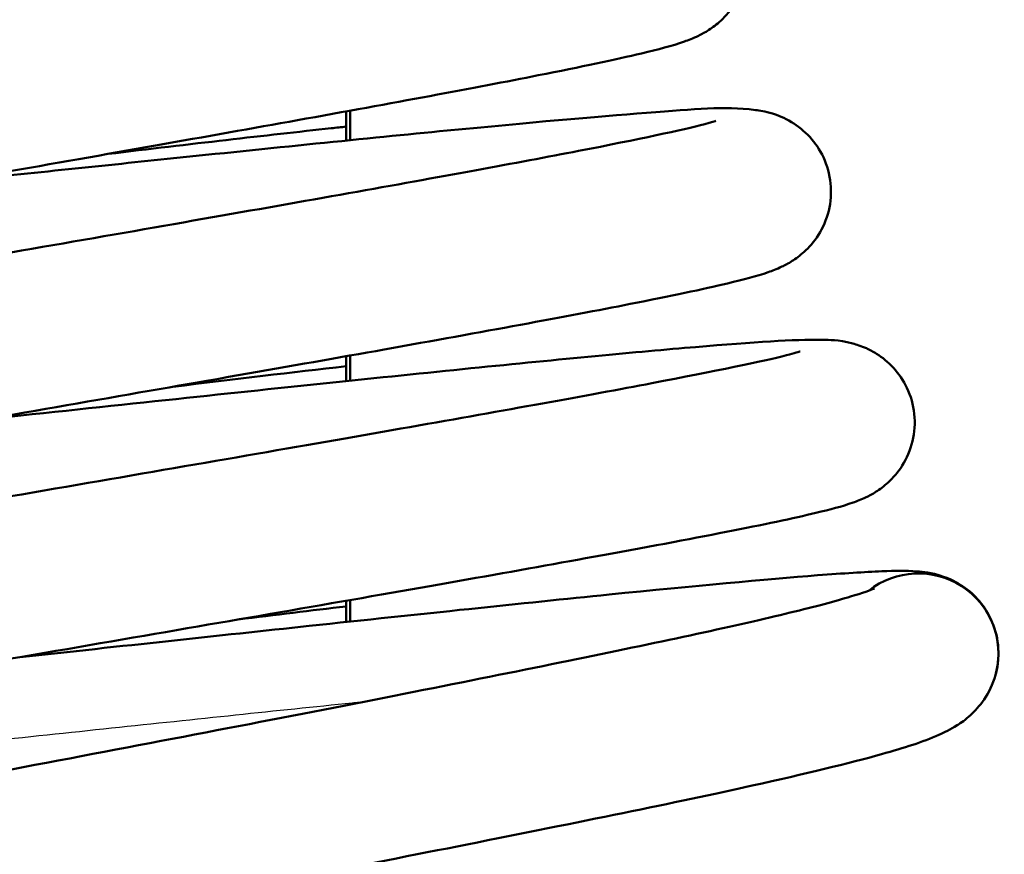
# Model space of a CAD drawing. Header units: millimetres. Extents: x 155 to 950, y -844 to 1327.
# Tile 32 of 56: x 690.97 to 697.12, y 165.09 to 170.31. Entities that reach past the tile are written whole.
import ezdxf

# ---------------------------------------------------------------- set-up
doc = ezdxf.new("R2010")
doc.units = ezdxf.units.MM
doc.header["$LTSCALE"] = 0.75
doc.layers.add('Visible', color=7, linetype='Continuous', lineweight=50)
doc.layers.add('Visible Narrow', color=7, linetype='Continuous', lineweight=25)

msp = doc.modelspace()

# ---------------------------------------------------------------- linework, layer by layer
at = {"layer": 'Visible', "extrusion": (-1, -2.220446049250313e-16, 2.966467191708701e-13)}
for p, q in [((693.010982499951, 169.7325514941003, -9.499999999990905), (693.010982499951, 169.5503573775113, -9.499999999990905)), ((693.0373965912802, 169.5530140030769, 17.50000000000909), (693.0373965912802, 169.7373543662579, 17.50000000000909)), ((693.010982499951, 168.2038683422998, -9.499999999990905), (693.010982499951, 168.0486038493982, -9.499999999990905)), ((693.0373965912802, 168.051350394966, 17.50000000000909), (693.0373965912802, 168.2085554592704, 17.50000000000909)), ((693.010982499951, 166.6775008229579, -9.499999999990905), (693.010982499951, 166.5449587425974, -9.499999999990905)), ((693.0373965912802, 166.5477738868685, 17.50000000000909), (693.0373965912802, 166.6821045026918, 17.50000000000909))]:
    msp.add_line(p, q, dxfattribs=at)
at = {"layer": 'Visible', "extrusion": (0.01728089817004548, -0.006315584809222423, -0.9998307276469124)}
msp.add_arc((395.3511740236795, 597.5697757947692, -16.75611401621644), 0.5000000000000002, 301.6397889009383, 83.8014537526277, dxfattribs=at)
at = {"layer": 'Visible', "extrusion": (0.01728089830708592, -0.006315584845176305, -0.9998307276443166)}
msp.add_arc((395.3511735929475, 597.5697760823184, -16.75611392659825), 0.4999999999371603, 83.80145379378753, 85.52651855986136, dxfattribs=at)
at = {"layer": 'Visible'}
for points, knots in [([(690.0854070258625, 172.2599613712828, 21.69988795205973), (690.427498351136, 172.2945213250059, 21.80566764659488), (690.7607052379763, 172.3281042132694, 21.94117250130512), (691.6701690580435, 172.4189203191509, 22.40828457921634), (692.220242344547, 172.4727458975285, 22.81549349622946), (693.1564613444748, 172.5592613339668, 23.77582094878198), (693.5525561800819, 172.5928378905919, 24.34229405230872), (694.1519565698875, 172.633318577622, 25.56611821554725), (694.3175420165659, 172.6491804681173, 26.2443320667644), (694.535570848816, 172.6242030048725, 27.0061896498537), (694.5674679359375, 172.6199595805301, 27.10675755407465), (694.631757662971, 172.6019613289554, 27.23891038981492), (694.6533619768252, 172.5949471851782, 27.27663506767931), (694.6983698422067, 172.5761563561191, 27.34114953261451), (694.7212363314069, 172.5650829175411, 27.36894059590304), (694.7818404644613, 172.5289518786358, 27.43297564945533), (694.8213139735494, 172.4987584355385, 27.46592516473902), (694.8897163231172, 172.4260616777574, 27.52050669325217), (694.9197222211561, 172.3834431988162, 27.54345416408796), (694.9670645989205, 172.2867113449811, 27.58718563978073), (694.9836837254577, 172.2307474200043, 27.60816967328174), (694.9971351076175, 172.1169821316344, 27.65025660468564), (694.9937777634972, 172.0577416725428, 27.67184868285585), (694.9685026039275, 171.9471444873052, 27.71937840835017), (694.9461860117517, 171.8944049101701, 27.74596758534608), (694.8920682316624, 171.8062662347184, 27.80882567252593), (694.8601035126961, 171.7694922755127, 27.84606601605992), (694.8026406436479, 171.7159502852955, 27.92944231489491), (694.7765888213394, 171.6970317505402, 27.97527581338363), (694.7279170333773, 171.6655651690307, 28.08038454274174), (694.7059639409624, 171.65412820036, 28.14110454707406), (694.6505334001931, 171.6274277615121, 28.3168251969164), (694.622129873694, 171.6168719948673, 28.43444582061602), (694.5084637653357, 171.5771963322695, 28.90340008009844), (694.4193559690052, 171.5543045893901, 29.25568939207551), (694.1204984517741, 171.4832923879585, 30.1134167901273), (693.8786428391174, 171.4325747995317, 30.61190466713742), (693.1807660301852, 171.2950034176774, 31.67430619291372), (692.6702482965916, 171.2000341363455, 32.21873288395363), (691.5467185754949, 170.9962093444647, 33.05915470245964), (690.927446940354, 170.8859254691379, 33.37920413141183), (689.6400222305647, 170.6574675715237, 33.79304265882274), (688.9554025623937, 170.5363460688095, 33.89310964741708), (687.6100224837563, 170.2962614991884, 33.86493532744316), (686.9317865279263, 170.1741634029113, 33.73689839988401), (685.6688677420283, 169.9419802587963, 33.27238618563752), (685.0677415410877, 169.8288496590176, 32.93002211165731), (684.0217447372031, 169.6238439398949, 32.07845141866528), (683.5627234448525, 169.529151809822, 31.55824585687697), (682.8540319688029, 169.3699114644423, 30.41495796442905), (682.5864595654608, 169.3001448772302, 29.77676979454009), (682.4163270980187, 169.2436424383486, 28.90147117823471), (682.3882758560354, 169.2316872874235, 28.68006177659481), (682.388275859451, 169.2316872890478, 28.45946936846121)], [3.070388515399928, 3.070388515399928, 3.070388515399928, 3.070388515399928, 3.177607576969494, 3.177607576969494, 3.378318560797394, 3.378318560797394, 3.580794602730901, 3.580794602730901, 3.787317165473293, 3.787317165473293, 3.81864511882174, 3.81864511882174, 3.831734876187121, 3.831734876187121, 3.842907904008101, 3.842907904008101, 3.860319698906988, 3.860319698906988, 3.877037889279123, 3.877037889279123, 3.895190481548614, 3.895190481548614, 3.913651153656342, 3.913651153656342, 3.932091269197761, 3.932091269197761, 3.94996020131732, 3.94996020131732, 3.966454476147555, 3.966454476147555, 3.985968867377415, 3.985968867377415, 4.02230864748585, 4.02230864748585, 4.131217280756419, 4.131217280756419, 4.29563068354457, 4.29563068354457, 4.514778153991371, 4.514778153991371, 4.720972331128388, 4.720972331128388, 4.926217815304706, 4.926217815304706, 5.131049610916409, 5.131049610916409, 5.335873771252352, 5.335873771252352, 5.540339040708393, 5.540339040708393, 5.742227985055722, 5.742227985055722, 5.80837947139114, 5.80837947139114, 5.80837947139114, 5.80837947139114]), ([(684.3359637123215, 169.1910605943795, 22.72964497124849), (683.8155031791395, 169.1485745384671, 23.1866158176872), (683.3630192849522, 169.1167252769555, 23.7341998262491), (682.6432385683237, 169.0811233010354, 24.94492719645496), (682.3879155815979, 169.0744142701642, 25.62642848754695), (682.124993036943, 169.1000630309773, 26.52477585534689), (682.06772686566, 169.1056780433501, 26.74030317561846), (681.9459939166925, 169.1467171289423, 27.02925696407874), (681.9019675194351, 169.1645601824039, 27.1139810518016), (681.8239390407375, 169.21481928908, 27.23084192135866), (681.7938084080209, 169.2379962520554, 27.27029663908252), (681.7240489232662, 169.3071626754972, 27.35706368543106), (681.6854254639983, 169.3598945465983, 27.40176725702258), (681.632893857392, 169.4747653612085, 27.48043869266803), (681.6168916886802, 169.5371618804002, 27.51608861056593), (681.6087060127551, 169.6619224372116, 27.58820479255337), (681.6166845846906, 169.7256851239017, 27.62562037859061), (681.651406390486, 169.8397575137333, 27.70793505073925), (681.6783522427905, 169.8911843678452, 27.75413175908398), (681.736438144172, 169.9734764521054, 27.85810664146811), (681.767541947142, 170.0053017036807, 27.91691993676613), (681.828143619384, 170.0582571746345, 28.05182612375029), (681.8572802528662, 170.0778423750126, 28.12974674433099), (681.9290217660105, 170.1214791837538, 28.34720016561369), (681.9671700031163, 170.1388819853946, 28.48999963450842), (682.1217879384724, 170.2039337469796, 29.05918389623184), (682.2487150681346, 170.2414342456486, 29.48625551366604), (682.6181440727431, 170.339934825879, 30.37676401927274), (682.8723653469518, 170.3996794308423, 30.83922556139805), (683.6096505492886, 170.5602655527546, 31.86299832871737), (684.1548991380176, 170.6698356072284, 32.39593616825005), (685.3380555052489, 170.8969936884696, 33.1990185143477), (685.9829819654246, 171.0165460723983, 33.49440529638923), (687.306301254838, 171.2572067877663, 33.84793630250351), (688.0013243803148, 171.3814230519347, 33.91390731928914), (689.3527494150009, 171.6216303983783, 33.81527531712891), (690.0269575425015, 171.740819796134, 33.65115576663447), (691.2677030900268, 171.9616361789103, 33.11867179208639), (691.8508696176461, 172.0662411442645, 32.74418532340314), (692.8483597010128, 172.2496457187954, 31.83865899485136), (693.2773178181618, 172.3311386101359, 31.29691896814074), (693.9205295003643, 172.4619264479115, 30.1237209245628), (694.156141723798, 172.5172417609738, 29.47625775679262), (694.2569133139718, 172.5476768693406, 28.68885843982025), (694.2673368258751, 172.551417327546, 28.56075494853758), (694.2673368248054, 172.5514173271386, 28.4332794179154)], [15.09336947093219, 15.09336947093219, 15.09336947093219, 15.09336947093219, 15.30146888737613, 15.30146888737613, 15.51606218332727, 15.51606218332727, 15.58238394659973, 15.58238394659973, 15.61092928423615, 15.61092928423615, 15.62715424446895, 15.62715424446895, 15.65024977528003, 15.65024977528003, 15.67179689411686, 15.67179689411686, 15.69355064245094, 15.69355064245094, 15.71526462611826, 15.71526462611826, 15.73697996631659, 15.73697996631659, 15.76239091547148, 15.76239091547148, 15.80691086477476, 15.80691086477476, 15.94040727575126, 15.94040727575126, 16.09764562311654, 16.09764562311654, 16.32194878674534, 16.32194878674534, 16.53201423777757, 16.53201423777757, 16.73916193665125, 16.73916193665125, 16.94485799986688, 16.94485799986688, 17.1495975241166, 17.1495975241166, 17.35274787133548, 17.35274787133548, 17.55289621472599, 17.55289621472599, 17.59106929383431, 17.59106929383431, 17.59106929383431, 17.59106929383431]), ([(690.3193580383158, 170.7780184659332, 21.38838826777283), (690.7412953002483, 170.8215020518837, 21.51418240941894), (691.1515031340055, 170.8637046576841, 21.68313300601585), (692.1551071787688, 170.9658839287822, 22.22304482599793), (692.7258497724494, 171.0228466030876, 22.66309289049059), (693.6902255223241, 171.1138888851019, 23.69231338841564), (694.0945538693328, 171.148968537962, 24.29534257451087), (694.6987038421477, 171.1907994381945, 25.59276762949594), (694.84275921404, 171.2122589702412, 26.31268941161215), (695.080159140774, 171.178500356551, 27.08712764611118), (695.1100132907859, 171.1735277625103, 27.17078836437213), (695.1819016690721, 171.1514416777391, 27.30580425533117), (695.2209798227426, 171.1366380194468, 27.36048212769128), (695.3024586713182, 171.0892185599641, 27.44661983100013), (695.3444541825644, 171.0574285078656, 27.4809232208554), (695.4141584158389, 170.9825668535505, 27.53542844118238), (695.4436376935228, 170.9403021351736, 27.55762559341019), (695.4904605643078, 170.8440350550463, 27.60024130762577), (695.5069162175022, 170.7881073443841, 27.62081082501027), (695.5200781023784, 170.6745446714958, 27.66209008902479), (695.5166141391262, 170.6154725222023, 27.68327881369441), (695.4912122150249, 170.5051896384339, 27.72998984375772), (695.4688714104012, 170.4525927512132, 27.75614885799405), (695.414743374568, 170.364723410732, 27.81813201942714), (695.3827862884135, 170.3280546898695, 27.85491561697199), (695.3255861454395, 170.2749169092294, 27.93728913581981), (695.2997658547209, 170.2562049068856, 27.98249982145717), (695.2519476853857, 170.225339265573, 28.08571298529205), (695.2305406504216, 170.2141796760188, 28.1450963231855), (695.1772633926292, 170.1884733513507, 28.31549478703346), (695.1503682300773, 170.1784231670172, 28.42905459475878), (695.0440028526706, 170.1410477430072, 28.88193828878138), (694.9633933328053, 170.1203321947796, 29.22262046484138), (694.6947566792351, 170.0561811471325, 30.05562630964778), (694.4793884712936, 170.0108398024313, 30.5425024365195), (693.818111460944, 169.8802482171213, 31.65793739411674), (693.301933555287, 169.7846850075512, 32.26058244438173), (692.1529565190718, 169.577826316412, 33.20052362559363), (691.5158922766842, 169.4654036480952, 33.56544742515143), (690.182205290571, 169.2311638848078, 34.05811712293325), (689.4689194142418, 169.1063899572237, 34.19426455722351), (688.0555514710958, 168.8573508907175, 34.2265236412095), (687.3372041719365, 168.7298434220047, 34.1230846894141), (685.9894088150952, 168.4860604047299, 33.69333938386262), (685.3424843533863, 168.3665971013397, 33.36127973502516), (684.2060465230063, 168.1489528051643, 32.51522147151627), (683.7009592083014, 168.0477820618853, 31.9908593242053), (682.9018139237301, 167.8752946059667, 30.82241582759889), (682.5921643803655, 167.800032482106, 30.16310239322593), (682.3417086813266, 167.7254273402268, 29.18252365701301), (682.2885267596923, 167.7053591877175, 28.87927506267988), (682.2784019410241, 167.7008625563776, 28.54750786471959), (682.2779562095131, 167.7006530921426, 28.5199553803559), (682.2779562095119, 167.7006530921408, 28.49239273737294)], [7.132113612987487, 7.132113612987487, 7.132113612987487, 7.132113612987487, 7.264035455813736, 7.264035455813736, 7.475370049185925, 7.475370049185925, 7.688045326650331, 7.688045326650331, 7.90491083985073, 7.90491083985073, 7.931258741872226, 7.931258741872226, 7.951275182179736, 7.951275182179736, 7.969568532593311, 7.969568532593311, 7.986046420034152, 7.986046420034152, 8.004134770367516, 8.004134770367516, 8.022510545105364, 8.022510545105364, 8.040864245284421, 8.040864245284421, 8.05862633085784, 8.05862633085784, 8.074912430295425, 8.074912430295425, 8.093985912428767, 8.093985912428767, 8.129024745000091, 8.129024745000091, 8.233997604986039, 8.233997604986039, 8.392304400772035, 8.392304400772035, 8.624981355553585, 8.624981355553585, 8.84194707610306, 8.84194707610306, 9.057263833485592, 9.057263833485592, 9.27259809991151, 9.27259809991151, 9.487914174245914, 9.487914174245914, 9.702622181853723, 9.702622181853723, 9.915731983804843, 9.915731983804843, 10.00706360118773, 10.00706360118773, 10.01531761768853, 10.01531761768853, 10.01531761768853, 10.01531761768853]), ([(684.2997473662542, 167.6714766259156, 22.53595567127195), (684.0901573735, 167.6539546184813, 22.72249861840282), (683.8920704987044, 167.6381522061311, 22.92161566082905), (683.2196300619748, 167.5877775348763, 23.68689154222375), (682.8178518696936, 167.5642626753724, 24.33020608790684), (682.3717653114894, 167.5536436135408, 25.35901752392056), (682.2477084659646, 167.5539058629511, 25.72070458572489), (682.0712702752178, 167.5647408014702, 26.32054957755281), (682.011245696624, 167.5695548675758, 26.55821893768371), (681.8837549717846, 167.6001632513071, 26.93553232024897), (681.8209222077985, 167.6166667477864, 27.08293948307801), (681.7057667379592, 167.6919538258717, 27.25536456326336), (681.6686809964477, 167.7219556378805, 27.30235923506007), (681.596007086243, 167.8030772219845, 27.39178620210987), (681.5610861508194, 167.8576865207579, 27.43392767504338), (681.5155441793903, 167.9750298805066, 27.51024074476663), (681.5033825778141, 168.0384865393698, 27.54580000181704), (681.5027327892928, 168.1631359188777, 27.61893170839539), (681.5144765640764, 168.2256941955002, 27.65749437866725), (681.5547428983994, 168.3354094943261, 27.74322781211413), (681.5834057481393, 168.383613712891, 27.79175082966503), (681.6423929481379, 168.4597500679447, 27.90052891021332), (681.6727587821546, 168.4885627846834, 27.96175148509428), (681.7330248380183, 168.5381482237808, 28.10491931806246), (681.7620615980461, 168.5565640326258, 28.18899316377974), (681.8382680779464, 168.6005549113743, 28.43585917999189), (681.8800965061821, 168.6184263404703, 28.60206965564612), (682.0556925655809, 168.6876730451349, 29.26394667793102), (682.2109647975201, 168.7312120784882, 29.75823024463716), (682.628507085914, 168.8364617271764, 30.69148986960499), (682.8867643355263, 168.8951695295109, 31.1361317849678), (683.6465737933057, 169.0569618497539, 32.15971619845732), (684.2173136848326, 169.1697401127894, 32.70351495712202), (685.4572448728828, 169.4044714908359, 33.52646399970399), (686.1354811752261, 169.528643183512, 33.82909508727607), (687.5265371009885, 169.7786819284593, 34.18667488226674), (688.2569009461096, 169.9077784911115, 34.24913160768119), (689.6759404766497, 170.1572571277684, 34.13282935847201), (690.3832938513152, 170.2809521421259, 33.95373666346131), (691.6814964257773, 170.5094189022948, 33.3821784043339), (692.290059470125, 170.6173194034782, 32.98379136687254), (693.330029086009, 170.8061552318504, 32.02347451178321), (693.7763528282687, 170.8898117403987, 31.44993283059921), (694.4436169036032, 171.0234695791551, 30.20982875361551), (694.6869553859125, 171.0798371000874, 29.525996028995), (694.7845923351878, 171.1090832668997, 28.70591827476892), (694.7939501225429, 171.1123967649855, 28.58126501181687), (694.7939501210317, 171.1123967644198, 28.45717575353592)], [10.85008277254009, 10.85008277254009, 10.85008277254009, 10.85008277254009, 10.93390106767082, 10.93390106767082, 11.1560770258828, 11.1560770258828, 11.27032387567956, 11.27032387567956, 11.34368183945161, 11.34368183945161, 11.39015731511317, 11.39015731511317, 11.40985842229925, 11.40985842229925, 11.43243432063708, 11.43243432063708, 11.45401779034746, 11.45401779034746, 11.47579043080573, 11.47579043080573, 11.49750128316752, 11.49750128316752, 11.51937714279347, 11.51937714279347, 11.54641852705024, 11.54641852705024, 11.59800087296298, 11.59800087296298, 11.75289836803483, 11.75289836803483, 11.90634375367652, 11.90634375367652, 12.13839687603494, 12.13839687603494, 12.35831675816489, 12.35831675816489, 12.57576140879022, 12.57576140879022, 12.79196351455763, 12.79196351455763, 13.00678173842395, 13.00678173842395, 13.22038664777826, 13.22038664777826, 13.43114803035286, 13.43114803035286, 13.46830281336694, 13.46830281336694, 13.46830281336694, 13.46830281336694]), ([(690.5455322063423, 169.2950051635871, 21.07514664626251), (691.0129359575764, 169.3440301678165, 21.20909159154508), (691.4674737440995, 169.391666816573, 21.39354538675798), (692.5409711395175, 169.5030770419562, 21.9716704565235), (693.1390925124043, 169.5640602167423, 22.4330628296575), (694.1503670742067, 169.6620937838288, 23.51268969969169), (694.5743223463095, 169.7001611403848, 24.14593118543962), (695.2052324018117, 169.7464281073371, 25.50596823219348), (695.3596174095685, 169.7674964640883, 26.25755764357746), (695.5952317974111, 169.7378905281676, 27.08012065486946), (695.6272118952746, 169.7333445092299, 27.17661841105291), (695.7063815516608, 169.7091833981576, 27.32600663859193), (695.7484545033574, 169.6931973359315, 27.38369233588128), (695.8323280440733, 169.6425677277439, 27.46934514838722), (695.8731945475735, 169.6105328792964, 27.50193202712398), (695.9413956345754, 169.5353105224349, 27.5545515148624), (695.970322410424, 169.4925522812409, 27.57624965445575), (696.0158019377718, 169.3955536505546, 27.61801954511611), (696.0314352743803, 169.3394029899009, 27.63824635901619), (696.0429358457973, 169.2258121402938, 27.67895630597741), (696.0386373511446, 169.1669382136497, 27.69991296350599), (696.0117883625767, 169.0573477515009, 27.74629588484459), (695.9888170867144, 169.0052471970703, 27.77235790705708), (695.9339320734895, 168.9186611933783, 27.83425206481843), (695.9018663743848, 168.8827435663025, 27.87101829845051), (695.8450008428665, 168.8310102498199, 27.95314765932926), (695.8195547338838, 168.812904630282, 27.99807048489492), (695.7724487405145, 168.7829942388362, 28.10073873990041), (695.7514629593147, 168.7722271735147, 28.1598916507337), (695.6995277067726, 168.7475208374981, 28.32933051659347), (695.6735707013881, 168.7379410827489, 28.44209576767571), (695.5713726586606, 168.7023863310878, 28.8918521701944), (695.4951469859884, 168.6829289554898, 29.23032613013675), (695.2411695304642, 168.622575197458, 30.05975372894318), (695.0382173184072, 168.5800444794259, 30.54590635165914), (694.3904351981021, 168.4526664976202, 31.71216730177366), (693.8634152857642, 168.3558479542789, 32.36251841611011), (692.6819390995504, 168.1450238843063, 33.38168603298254), (692.0251978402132, 168.0301945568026, 33.78151098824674), (690.6412209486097, 167.7894776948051, 34.33590020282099), (689.896449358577, 167.6605111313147, 34.49882580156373), (688.4154780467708, 167.4023755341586, 34.57239080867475), (687.660074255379, 167.2698397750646, 34.48428976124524), (686.2366334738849, 167.0156753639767, 34.07204070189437), (685.5500514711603, 166.8907178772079, 33.74286183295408), (684.3344433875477, 166.6618963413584, 32.8889213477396), (683.7894765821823, 166.5549907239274, 32.35295562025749), (682.9170292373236, 166.3717281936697, 31.14984049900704), (682.5739863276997, 166.2917490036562, 30.46724240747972), (682.2697296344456, 166.2066583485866, 29.42216329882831), (682.1988709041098, 166.1825411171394, 29.08010151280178), (682.1702389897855, 166.1708941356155, 28.66597084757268), (682.1674688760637, 166.1696263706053, 28.59594919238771), (682.1674688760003, 166.1696263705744, 28.52597301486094)], [11.39275306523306, 11.39275306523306, 11.39275306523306, 11.39275306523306, 11.53850319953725, 11.53850319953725, 11.76005862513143, 11.76005862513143, 11.98326076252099, 11.98326076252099, 12.21004751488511, 12.21004751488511, 12.24010711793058, 12.24010711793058, 12.26128382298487, 12.26128382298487, 12.27914694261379, 12.27914694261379, 12.29559233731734, 12.29559233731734, 12.31364282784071, 12.31364282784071, 12.33195605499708, 12.33195605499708, 12.35024075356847, 12.35024075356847, 12.3678814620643, 12.3678814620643, 12.38398942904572, 12.38398942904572, 12.40293704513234, 12.40293704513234, 12.43766948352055, 12.43766948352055, 12.5417140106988, 12.5417140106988, 12.69853104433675, 12.69853104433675, 12.94376006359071, 12.94376006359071, 13.17087962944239, 13.17087962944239, 13.39681807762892, 13.39681807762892, 13.62240921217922, 13.62240921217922, 13.84789005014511, 13.84789005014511, 14.07333592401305, 14.07333592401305, 14.29711293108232, 14.29711293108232, 14.40087257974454, 14.40087257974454, 14.42169771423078, 14.42169771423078, 14.42169771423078, 14.42169771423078]), ([(684.260752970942, 166.1515040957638, 22.34480169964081), (683.9560554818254, 166.1255078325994, 22.62037732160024), (683.6743945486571, 166.1029922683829, 22.92204069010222), (682.9429571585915, 166.0499984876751, 23.85430127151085), (682.560597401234, 166.0295624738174, 24.55193528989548), (682.1464787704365, 166.0257198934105, 25.65891967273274), (682.0365763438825, 166.0276242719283, 26.04965722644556), (681.8888168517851, 166.045812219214, 26.5829914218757), (681.8487844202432, 166.0519218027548, 26.72679939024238), (681.7605418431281, 166.0764120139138, 26.97156822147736), (681.7148861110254, 166.0913615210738, 27.07566795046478), (681.626355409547, 166.1419911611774, 27.22231827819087), (681.5898040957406, 166.1674509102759, 27.27296816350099), (681.5125042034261, 166.2412450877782, 27.37195117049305), (681.472085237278, 166.2943792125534, 27.41921725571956), (681.4175818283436, 166.4099126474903, 27.50094585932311), (681.4008164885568, 166.4721159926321, 27.53741272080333), (681.3911689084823, 166.5970405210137, 27.61106876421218), (681.3984978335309, 166.6611568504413, 27.64922792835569), (681.4322494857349, 166.7759834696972, 27.73297329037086), (681.4588554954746, 166.8278137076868, 27.77987371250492), (681.5164077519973, 166.9106816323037, 27.88525586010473), (681.5472999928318, 166.9426935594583, 27.9447835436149), (681.6072451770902, 166.9957174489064, 28.08104476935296), (681.6359158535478, 167.0151990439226, 28.15960581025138), (681.7059672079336, 167.0582929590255, 28.37796492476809), (681.7427931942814, 167.0752345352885, 28.52102371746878), (681.8898320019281, 167.1377001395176, 29.09159186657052), (682.0065173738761, 167.172208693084, 29.52055455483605), (682.3672654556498, 167.2690901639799, 30.47846411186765), (682.6340096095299, 167.331342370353, 31.00306631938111), (683.4157986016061, 167.4996756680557, 32.16304408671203), (684.0000321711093, 167.6154024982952, 32.7697990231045), (685.2766072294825, 167.8566394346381, 33.69299635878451), (685.9749045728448, 167.9840006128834, 34.03894528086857), (687.4181350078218, 168.2420107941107, 34.47299803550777), (688.1812541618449, 168.3759868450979, 34.56943603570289), (689.6728159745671, 168.6360484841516, 34.50750964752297), (690.420862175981, 168.7655867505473, 34.35006906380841), (691.8050829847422, 169.0062937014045, 33.80674194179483), (692.4598546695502, 169.1207141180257, 33.4150628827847), (693.5913899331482, 169.3223698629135, 32.45266886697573), (694.0838862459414, 169.4124255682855, 31.87008564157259), (694.8380727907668, 169.5581768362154, 30.59734252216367), (695.1179968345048, 169.6180882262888, 29.89075510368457), (695.2920907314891, 169.6639122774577, 28.93895440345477), (695.3207448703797, 169.6733217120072, 28.70881967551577), (695.3207448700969, 169.6733217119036, 28.47896706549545)], [6.407573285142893, 6.407573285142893, 6.407573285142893, 6.407573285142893, 6.530268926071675, 6.530268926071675, 6.763414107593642, 6.763414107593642, 6.884843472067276, 6.884843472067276, 6.929530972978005, 6.929530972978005, 6.963245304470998, 6.963245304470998, 6.983118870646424, 6.983118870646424, 7.006945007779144, 7.006945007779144, 7.028614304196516, 7.028614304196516, 7.050547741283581, 7.050547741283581, 7.072436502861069, 7.072436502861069, 7.09431562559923, 7.09431562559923, 7.119844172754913, 7.119844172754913, 7.164315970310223, 7.164315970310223, 7.297597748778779, 7.297597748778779, 7.472764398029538, 7.472764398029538, 7.720276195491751, 7.720276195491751, 7.950898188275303, 7.950898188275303, 8.178980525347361, 8.178980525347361, 8.40549704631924, 8.40549704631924, 8.630897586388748, 8.630897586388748, 8.855220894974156, 8.855220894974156, 9.076871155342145, 9.076871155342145, 9.145823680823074, 9.145823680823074, 9.145823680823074, 9.145823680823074]), ([(691.5241603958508, 169.467101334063, -33.86700055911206), (692.0393577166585, 169.5287849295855, -33.52711524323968), (692.5125660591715, 169.5834947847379, -33.11408800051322), (692.9497484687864, 169.6308715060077, -32.61454668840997), (692.9805433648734, 169.6341888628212, -32.57860230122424), (693.0109824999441, 169.6374474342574, -32.5423141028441)], [11.61627933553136, 11.61627933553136, 11.61627933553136, 11.61627933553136, 11.80171134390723, 11.80171134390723, 11.81593480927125, 11.81593480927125, 11.81593480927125, 11.81593480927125]), ([(690.7639432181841, 167.8109195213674, 20.76078880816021), (691.1486053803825, 167.8519025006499, 20.86626461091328), (691.5246395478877, 167.8919682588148, 21.0039757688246), (692.5810522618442, 168.00397575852, 21.4966213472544), (693.2331819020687, 168.0723585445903, 21.9426200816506), (694.3511763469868, 168.1852574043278, 23.00871828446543), (694.830272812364, 168.2310868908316, 23.64312908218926), (695.5635911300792, 168.2923492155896, 25.021918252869), (695.8081458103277, 168.3096427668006, 25.78476229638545), (696.0359336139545, 168.3051558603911, 26.78353279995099), (696.0756430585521, 168.3094890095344, 27.02407626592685), (696.1990771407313, 168.2771760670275, 27.28879675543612), (696.2274899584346, 168.2683128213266, 27.33745320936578), (696.2804706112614, 168.2446228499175, 27.40644211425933), (696.3022871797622, 168.2333438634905, 27.43064602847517), (696.3600163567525, 168.1971577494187, 27.48712993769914), (696.3970932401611, 168.1674857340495, 27.51629349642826), (696.4628097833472, 168.0958189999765, 27.56632479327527), (696.4920827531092, 168.0529998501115, 27.58789450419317), (696.537977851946, 167.9561435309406, 27.62919697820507), (696.5538102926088, 167.9002533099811, 27.64910496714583), (696.5658433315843, 167.7870025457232, 27.68916197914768), (696.5618607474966, 167.7282079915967, 27.70977500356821), (696.5356140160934, 167.6185926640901, 27.75536423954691), (696.5129351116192, 167.5663821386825, 27.78095781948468), (696.4583821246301, 167.479388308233, 27.84183110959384), (696.4263336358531, 167.4431687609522, 27.87804668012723), (696.3695056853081, 167.3911394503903, 27.95910252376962), (696.344088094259, 167.3729509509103, 28.00344066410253), (696.2975660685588, 167.3432662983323, 28.1041077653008), (696.2769723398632, 167.3326258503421, 28.16173772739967), (696.2266535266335, 167.3085258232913, 28.32548496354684), (696.2018314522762, 167.2992906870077, 28.43404954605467), (696.1055336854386, 167.2654917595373, 28.867185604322), (696.0364829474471, 167.2478769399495, 29.1936024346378), (695.6666555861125, 167.1594341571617, 30.49244682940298), (695.1923465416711, 167.0674191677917, 31.43755850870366), (694.0434355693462, 166.8581214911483, 32.85586800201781), (693.4172858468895, 166.7479490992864, 33.40609762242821), (692.063459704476, 166.5129162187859, 34.23661117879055), (691.322927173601, 166.3856955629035, 34.53679478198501), (689.8071165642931, 166.1249288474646, 34.87530191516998), (689.0122184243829, 165.987986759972, 34.9182641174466), (687.4722490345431, 165.7195807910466, 34.74530863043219), (686.7071681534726, 165.5846140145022, 34.5276799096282), (685.3046103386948, 165.3312299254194, 33.86302836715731), (684.6490404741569, 165.2095092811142, 33.4071332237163), (683.5350496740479, 164.993010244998, 32.32054767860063), (683.061110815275, 164.8951602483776, 31.67589517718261), (682.3662865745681, 164.7362025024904, 30.2909926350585), (682.1134501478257, 164.661749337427, 29.52922885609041), (682.05971649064, 164.639867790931, 28.69045721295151), (682.0572532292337, 164.6387436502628, 28.6225385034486), (682.0572532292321, 164.6387436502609, 28.55467283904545)], [15.85191151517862, 15.85191151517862, 15.85191151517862, 15.85191151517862, 15.97141453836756, 15.97141453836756, 16.20321307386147, 16.20321307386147, 16.43609731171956, 16.43609731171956, 16.67207462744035, 16.67207462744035, 16.74342530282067, 16.74342530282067, 16.76023433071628, 16.76023433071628, 16.77047131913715, 16.77047131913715, 16.78678479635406, 16.78678479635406, 16.80327699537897, 16.80327699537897, 16.82124355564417, 16.82124355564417, 16.83949520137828, 16.83949520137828, 16.85771890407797, 16.85771890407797, 16.87530659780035, 16.87530659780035, 16.8912686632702, 16.8912686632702, 16.90974699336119, 16.90974699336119, 16.94316602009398, 16.94316602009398, 17.04324614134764, 17.04324614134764, 17.34917489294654, 17.34917489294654, 17.59441429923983, 17.59441429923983, 17.83084434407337, 17.83084434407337, 18.06688031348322, 18.06688031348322, 18.302661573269, 18.302661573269, 18.53866630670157, 18.53866630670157, 18.774006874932, 18.774006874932, 19.00593528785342, 19.00593528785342, 19.02623962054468, 19.02623962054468, 19.02623962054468, 19.02623962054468]), ([(687.3056076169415, 164.9302673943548, 20.45677608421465), (686.6158022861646, 164.8590611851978, 20.64284333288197), (685.9466181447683, 164.791873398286, 20.93206940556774), (684.6553085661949, 164.6684588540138, 21.72973755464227), (684.0324190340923, 164.6130468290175, 22.27232228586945), (683.0007215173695, 164.5331978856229, 23.51415231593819), (682.5812775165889, 164.5077734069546, 24.22959981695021), (682.1245168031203, 164.4968224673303, 25.36764751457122), (682.0003097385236, 164.497167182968, 25.76687149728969), (681.8172446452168, 164.5105778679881, 26.43934538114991), (681.7555828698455, 164.512775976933, 26.71642785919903), (681.6153220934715, 164.5609786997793, 27.06116365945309), (681.5725003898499, 164.5785876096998, 27.14604280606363), (681.4959905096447, 164.6282278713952, 27.26413559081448), (681.4661535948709, 164.6513124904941, 27.30437122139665), (681.3967603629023, 164.7205302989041, 27.39325225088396), (681.3581834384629, 164.7735663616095, 27.43922685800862), (681.3060579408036, 164.8890883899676, 27.52014576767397), (681.2903745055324, 164.9517878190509, 27.55682971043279), (681.2830137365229, 165.0769671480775, 27.63118034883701), (681.2915357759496, 165.1408321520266, 27.66983372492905), (681.3271532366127, 165.2545107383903, 27.75490573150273), (681.3544184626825, 165.3054199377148, 27.80266349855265), (681.4124621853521, 165.3863908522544, 27.90981691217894), (681.4431706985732, 165.4173721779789, 27.9702909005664), (681.5026452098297, 165.4688781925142, 28.10898503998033), (681.530939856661, 165.4877447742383, 28.18906704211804), (681.60115849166, 165.530265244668, 28.41494881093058), (681.6381314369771, 165.5469717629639, 28.56404882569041), (681.7869199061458, 165.6091978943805, 29.15850335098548), (681.9067309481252, 165.6442299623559, 29.60496474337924), (682.2787821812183, 165.742782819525, 30.60430299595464), (682.5549764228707, 165.8065007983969, 31.1527048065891), (683.365460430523, 165.979070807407, 32.36405555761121), (683.9708265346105, 166.0978412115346, 32.99803142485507), (685.2979613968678, 166.3464042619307, 33.9682548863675), (686.0267944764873, 166.4781980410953, 34.33376859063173), (687.5333271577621, 166.7452329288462, 34.79468710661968), (688.3298290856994, 166.8838954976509, 34.89955407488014), (689.8893247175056, 167.1534360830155, 34.84318207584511), (690.6727127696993, 167.2878742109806, 34.68275697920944), (692.1247366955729, 167.5379081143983, 34.12246131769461), (692.8126622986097, 167.6568460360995, 33.71604234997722), (694.0019556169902, 167.8662288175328, 32.71538874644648), (694.5202564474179, 167.9596567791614, 32.1093529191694), (695.318001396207, 168.1110749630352, 30.7820220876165), (695.6151233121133, 168.1729823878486, 30.04361321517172), (695.8109237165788, 168.2225494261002, 29.03360360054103), (695.8451480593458, 168.23328664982, 28.77800758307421), (695.847035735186, 168.2339587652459, 28.51603740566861), (695.8470588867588, 168.2339671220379, 28.5097363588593), (695.8470588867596, 168.2339671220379, 28.50343232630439)], [1.409984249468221, 1.409984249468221, 1.409984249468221, 1.409984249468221, 1.624831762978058, 1.624831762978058, 1.866830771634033, 1.866830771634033, 2.109767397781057, 2.109767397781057, 2.234731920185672, 2.234731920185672, 2.31888995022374, 2.31888995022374, 2.347317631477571, 2.347317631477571, 2.363653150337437, 2.363653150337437, 2.387011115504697, 2.387011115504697, 2.408763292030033, 2.408763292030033, 2.430745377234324, 2.430745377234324, 2.452678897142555, 2.452678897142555, 2.474638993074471, 2.474638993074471, 2.500515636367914, 2.500515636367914, 2.546739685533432, 2.546739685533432, 2.68529865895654, 2.68529865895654, 2.868007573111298, 2.868007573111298, 3.125597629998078, 3.125597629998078, 3.366802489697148, 3.366802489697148, 3.604977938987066, 3.604977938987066, 3.84188889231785, 3.84188889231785, 4.077877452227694, 4.077877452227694, 4.312379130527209, 4.312379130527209, 4.54467702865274, 4.54467702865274, 4.621381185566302, 4.621381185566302, 4.62327038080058, 4.62327038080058, 4.62327038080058, 4.62327038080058]), ([(690.974522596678, 166.3257502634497, 20.44452324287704), (691.6045763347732, 166.3938229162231, 20.61032381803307), (692.2170214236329, 166.4600586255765, 20.86103304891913), (693.4783001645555, 166.5949985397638, 21.58511281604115), (694.1187324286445, 166.6624013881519, 22.10778770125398), (695.1908759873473, 166.770091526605, 23.31811823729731), (695.6345786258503, 166.8115743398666, 24.02201683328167), (696.117968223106, 166.8488395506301, 25.14455371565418), (696.2506757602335, 166.8573324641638, 25.53512330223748), (696.4409753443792, 166.864580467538, 26.24386379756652), (696.5037060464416, 166.8663338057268, 26.56164544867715), (696.6167476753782, 166.8577329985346, 27.03632589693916), (696.6580234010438, 166.8578278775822, 27.20292040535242), (696.7617056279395, 166.8213737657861, 27.37082752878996), (696.782687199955, 166.8128570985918, 27.39946297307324), (696.8410177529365, 166.7835660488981, 27.46694440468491), (696.8813796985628, 166.7576621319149, 27.50219046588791), (696.9521586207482, 166.6939070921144, 27.55770527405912), (696.9837937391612, 166.6568665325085, 27.58005070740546), (697.037980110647, 166.5698238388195, 27.62225282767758), (697.0597845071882, 166.5177969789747, 27.64210505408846), (697.0853532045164, 166.4084960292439, 27.68106567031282), (697.0887709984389, 166.3497276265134, 27.70057626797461), (697.0794278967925, 166.2662803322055, 27.73130573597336), (697.0741889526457, 166.2395253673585, 27.74164891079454), (697.066966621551, 166.2136662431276, 27.75260175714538)], [20.50834398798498, 20.50834398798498, 20.50834398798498, 20.50834398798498, 20.70408150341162, 20.70408150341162, 20.94652111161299, 20.94652111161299, 21.19022860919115, 21.19022860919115, 21.31334926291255, 21.31334926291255, 21.41039254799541, 21.41039254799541, 21.45975845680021, 21.45975845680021, 21.47059598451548, 21.47059598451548, 21.48792358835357, 21.48792358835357, 21.50367260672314, 21.50367260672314, 21.52118655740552, 21.52118655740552, 21.53931885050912, 21.53931885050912, 21.54801106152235, 21.54801106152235, 21.54801106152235, 21.54801106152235]), ([(690.0488236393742, 163.0439141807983, 20.16586847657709), (689.2911100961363, 162.9770833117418, 20.10558685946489), (688.5159462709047, 162.9096198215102, 20.16230985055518), (686.9841682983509, 162.7781537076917, 20.51510811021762), (686.2120558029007, 162.7142700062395, 20.8315464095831), (684.8205285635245, 162.6122286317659, 21.68647815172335), (684.1844655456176, 162.5717178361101, 22.23747039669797), (683.1306511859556, 162.5182045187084, 23.49902347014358), (682.6989978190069, 162.5064917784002, 24.22297794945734), (682.2158346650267, 162.5197765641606, 25.38639110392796), (682.0810112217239, 162.5285158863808, 25.8025303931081), (681.8711137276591, 162.5634913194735, 26.51027391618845), (681.7905475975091, 162.573883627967, 26.80839849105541), (681.6326348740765, 162.665065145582, 27.15806652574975), (681.5916072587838, 162.6936584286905, 27.23609925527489), (681.5241412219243, 162.760787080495, 27.35555800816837), (681.4973523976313, 162.7932330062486, 27.40106933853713), (681.436159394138, 162.8912427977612, 27.514067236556), (681.4078854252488, 162.9668068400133, 27.57837260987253), (681.3895665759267, 163.1127688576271, 27.69975988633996), (681.395602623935, 163.1840887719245, 27.75852866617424), (681.4299785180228, 163.3109545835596, 27.88620508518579), (681.4585303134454, 163.3669450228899, 27.95707749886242), (681.5209398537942, 163.4584429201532, 28.11561022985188), (681.5549433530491, 163.4933845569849, 28.20510295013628), (681.6304174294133, 163.5604040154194, 28.42925721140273), (681.670067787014, 163.5861829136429, 28.56730952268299), (681.8010856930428, 163.6632378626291, 29.04395573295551), (681.8902600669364, 163.6992663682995, 29.38642274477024), (682.3249649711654, 163.8576138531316, 30.72422897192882), (682.8346780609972, 163.98894356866, 31.68947640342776), (684.0828109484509, 164.2753931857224, 33.17440185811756), (684.7879649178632, 164.4268842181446, 33.75991262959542), (686.2664630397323, 164.7285726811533, 34.58963752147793), (687.0471674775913, 164.8803358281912, 34.87091167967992), (688.6339094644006, 165.1878016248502, 35.15784980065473), (689.4606330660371, 165.3466745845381, 35.1676292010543), (691.0485956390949, 165.649306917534, 34.91922504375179), (691.8309740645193, 165.7962843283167, 34.65896281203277), (693.2476875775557, 166.0705687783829, 33.9068693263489), (693.901482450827, 166.2003923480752, 33.40681365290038), (695.0001409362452, 166.4255394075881, 32.23468955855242), (695.4594211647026, 166.5235996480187, 31.54591801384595), (695.9410803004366, 166.6413806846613, 30.45453716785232), (696.0689869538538, 166.67561721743, 30.08651799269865), (696.236672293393, 166.7259641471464, 29.40659585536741), (696.2908861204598, 166.7458076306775, 29.0947931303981), (696.30974162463, 166.7538787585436, 28.72692347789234), (696.3112991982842, 166.7546106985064, 28.67220037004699), (696.3112991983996, 166.754610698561, 28.61747066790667)], [111.3674259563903, 111.3674259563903, 111.3674259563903, 111.3674259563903, 111.5959933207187, 111.5959933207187, 111.8406367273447, 111.8406367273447, 112.0869008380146, 112.0869008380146, 112.3340345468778, 112.3340345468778, 112.4648476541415, 112.4648476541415, 112.5557467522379, 112.5557467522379, 112.5831550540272, 112.5831550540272, 112.6015675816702, 112.6015675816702, 112.6316392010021, 112.6316392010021, 112.6587845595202, 112.6587845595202, 112.6866120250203, 112.6866120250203, 112.7168013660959, 112.7168013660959, 112.7603614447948, 112.7603614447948, 112.8668897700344, 112.8668897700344, 113.1850249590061, 113.1850249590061, 113.4551417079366, 113.4551417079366, 113.7016364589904, 113.7016364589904, 113.9476005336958, 113.9476005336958, 114.1922915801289, 114.1922915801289, 114.4357765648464, 114.4357765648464, 114.6789593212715, 114.6789593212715, 114.7953988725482, 114.7953988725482, 114.8895899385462, 114.8895899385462, 114.9059311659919, 114.9059311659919, 114.9059311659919, 114.9059311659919]), ([(697.0669665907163, 166.2136662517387, 27.75701927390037), (697.0507435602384, 166.1555733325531, 27.79921736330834), (697.0244840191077, 166.1030051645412, 27.8466405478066), (696.967964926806, 166.019834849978, 27.95257645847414), (696.9378407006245, 165.9879173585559, 28.01193824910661), (696.8794570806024, 165.9350040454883, 28.14777690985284), (696.8515860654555, 165.9155451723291, 28.22607594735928), (696.7838992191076, 165.8726492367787, 28.44322566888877), (696.7486880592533, 165.8558656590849, 28.58530878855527), (696.609047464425, 165.7941705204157, 29.15205008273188), (696.5004905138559, 165.7606046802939, 29.57853390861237), (696.1510112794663, 165.6623157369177, 30.57897135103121), (695.8803895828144, 165.5967832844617, 31.14694076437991), (695.0734651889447, 165.4186018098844, 32.41372557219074), (694.4634925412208, 165.2947106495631, 33.08478060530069), (693.1159093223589, 165.0270187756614, 34.11636987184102), (692.3729987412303, 164.8831530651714, 34.50901941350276), (690.8330167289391, 164.5913856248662, 35.0160173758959), (690.0176450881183, 164.4364641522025, 35.14151199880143), (688.4142993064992, 164.1283021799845, 35.11778014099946), (687.6052512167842, 163.9716857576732, 34.97001603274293), (686.1014049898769, 163.6770662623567, 34.42358466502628), (685.38716889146, 163.5313573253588, 34.01964417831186), (684.1457256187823, 163.2660063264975, 33.01361597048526), (683.5994389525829, 163.1429828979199, 32.40017349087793), (682.7635854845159, 162.9367757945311, 31.05065828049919), (682.4499042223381, 162.8433901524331, 30.29977581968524), (682.2485137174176, 162.7650879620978, 29.2612833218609), (682.2153410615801, 162.7480166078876, 28.99206201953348), (682.2153410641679, 162.7480166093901, 28.72378777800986)], [0, 0, 0, 0, 0.02208344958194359, 0.02208344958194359, 0.04381861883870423, 0.04381861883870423, 0.06919453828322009, 0.06919453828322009, 0.1132578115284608, 0.1132578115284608, 0.24527728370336, 0.24527728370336, 0.4325389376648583, 0.4325389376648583, 0.699023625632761, 0.699023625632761, 0.9479644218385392, 0.9479644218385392, 1.19322477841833, 1.19322477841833, 1.437823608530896, 1.437823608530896, 1.681307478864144, 1.681307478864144, 1.923757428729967, 1.923757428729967, 2.161529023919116, 2.161529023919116, 2.241977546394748, 2.241977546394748, 2.241977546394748, 2.241977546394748])]:
    msp.add_open_spline(points, degree=3, knots=knots, dxfattribs=at)
for points in [[(691.9291495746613, 168.0136769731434, -34.1384017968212), (692.3154124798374, 168.0606693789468, -33.88411757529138), (692.679262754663, 168.1039379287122, -33.59042030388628), (693.0109824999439, 168.1420361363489, -33.26583713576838)], [(692.3375233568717, 166.5606329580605, -34.40761047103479), (692.5704592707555, 166.5893805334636, -34.25444053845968), (692.795596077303, 166.6168329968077, -34.08750411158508), (693.0109824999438, 166.6426989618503, -33.90852776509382)], [(691.0950608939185, 166.346484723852, -21.54953893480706), (691.06704819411, 166.3408915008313, -21.53702943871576), (691.0389615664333, 166.335286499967, -21.52470410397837), (691.0108043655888, 166.3296703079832, -21.51256466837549)]]:
    msp.add_open_spline(points, degree=3, dxfattribs=at)
at = {"layer": 'Visible Narrow'}
msp.add_open_spline([(684.4836720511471, 165.1765204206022, 22.54808966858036), (684.6846706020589, 165.193282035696, 22.36087972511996), (684.8968356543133, 165.211705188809, 22.18563047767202), (685.573049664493, 165.2723422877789, 21.69224986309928), (686.0681745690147, 165.3192612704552, 21.41669092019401), (687.1109259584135, 165.4215436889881, 20.99427383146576), (687.6584906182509, 165.476898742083, 20.84744303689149), (688.7735918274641, 165.5915983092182, 20.69179188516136), (689.3410617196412, 165.6509336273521, 20.68298291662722), (690.4621266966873, 165.7688830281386, 20.80442907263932), (691.0156542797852, 165.8274876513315, 20.93467888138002), (692.0756993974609, 165.9392913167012, 21.32694720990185), (692.5821526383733, 165.9924812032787, 21.58894396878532), (693.0784463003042, 166.0437292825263, 21.92876295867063), (693.1068625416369, 166.0466602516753, 21.94853605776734), (693.1351312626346, 166.0495725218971, 21.96852374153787)], degree=3, knots=[-0.07412890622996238, -0.07412890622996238, -0.07412890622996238, -0.07412890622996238, -0.0703125, -0.0703125, -0.0625, -0.0625, -0.0546875, -0.0546875, -0.046875, -0.046875, -0.0390625, -0.0390625, -0.03125, -0.03125, -0.03077295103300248, -0.03077295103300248, -0.03077295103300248, -0.03077295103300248], dxfattribs=at)

doc.saveas('drawing.dxf')
